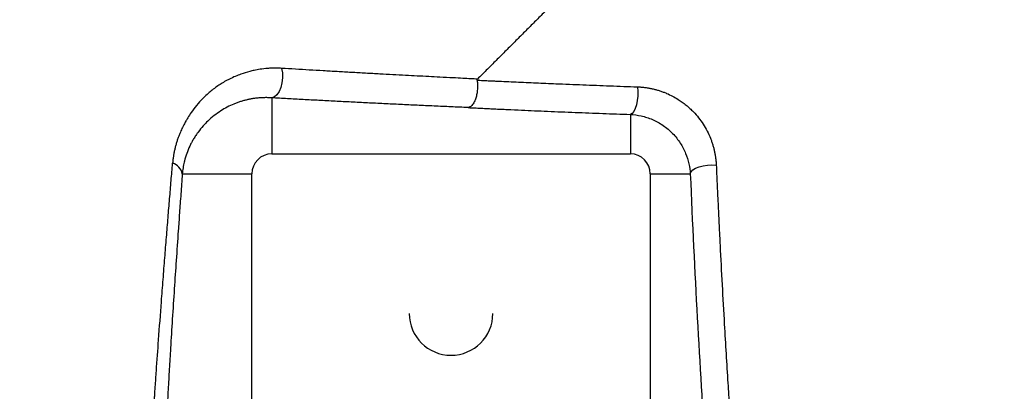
# Model space of a CAD drawing. Header units: inches. Extents: x -31 to 41.9, y -36.4 to 51.2.
# Tile 17 of 30: x -4.3 to 5.5, y 24.9 to 28.6. Entities that reach past the tile are written whole.
import ezdxf

# ---------------------------------------------------------------- set-up
doc = ezdxf.new("R2010")
doc.units = ezdxf.units.IN
doc.header["$MEASUREMENT"] = 0

msp = doc.modelspace()

# ---------------------------------------------------------------- linework, layer by layer
at = {"color": 7, "linetype": 'Continuous', "lineweight": 25}
for p, q in [((-1.7717, 27.8364), (-1.7717, 27.2835)), ((1.7717, 27.6728), (1.7717, 27.2835)), ((-1.7717, 27.2835), (1.7717, 27.2835)), ((-2.6557, 27.0866), (-1.9685, 27.0866)), ((-1.9685, 24.3307), (-1.9685, 27.0866)), ((1.9685, 27.0866), (1.9685, 24.3307)), ((1.9685, 27.0866), (2.364, 27.0866))]:
    msp.add_line(p, q, dxfattribs=at)
at = {"color": 7, "linetype": 'Continuous', "lineweight": 25, "flags": 128}
for points in [[(-1.675, 28.1278), (-1.667, 28.0822), (-1.6655, 28.0335), (-1.6706, 27.9848), (-1.682, 27.939), (-1.699, 27.8991), (-1.7206, 27.8674), (-1.7453, 27.8461), (-1.7717, 27.8364)], [(1.8418, 27.9453), (1.8452, 27.9008), (1.8446, 27.8545), (1.8399, 27.809), (1.8315, 27.7668), (1.8197, 27.7303), (1.8052, 27.7015), (1.7889, 27.6819), (1.7717, 27.6728)], [(2.364, 27.0866), (2.3724, 27.1062), (2.3903, 27.1247), (2.4169, 27.1414), (2.4507, 27.1552), (2.4901, 27.1656), (2.533, 27.172), (2.5773, 27.174), (2.6208, 27.1716)]]:
    msp.add_lwpolyline(points, dxfattribs=at)
at = {"color": 7, "linetype": 'Continuous', "lineweight": 25}
for centre, radius, start, end in [((-1.7717, 27.0866), 0.1969, 90, 180), ((1.7717, 27.0866), 0.1969, 0, 90), ((-2.7941, 27.0554), 0.1419, 12.70458, 72.5623), ((0, 25.7087), 0.4134, 180, 0)]:
    msp.add_arc(centre, radius, start, end, dxfattribs=at)
for points, knots in [([(-16.4502, 47.1961), (-16.4443, 47.1556), (-16.4326, 47.0747), (-16.4146, 46.9538), (-16.3963, 46.8336), (-16.3778, 46.7141), (-16.359, 46.5953), (-16.34, 46.4771), (-16.3207, 46.3596), (-16.3011, 46.2428), (-16.2813, 46.1268), (-16.2613, 46.0113), (-16.2411, 45.8966), (-16.2206, 45.7826), (-16.1999, 45.6692), (-16.179, 45.5566), (-16.1579, 45.4446), (-16.1366, 45.3333), (-16.1151, 45.2227), (-16.0934, 45.1128), (-16.0716, 45.0035), (-16.0495, 44.895), (-16.0273, 44.7871), (-16.0049, 44.68), (-15.9824, 44.5735), (-15.9597, 44.4677), (-15.9368, 44.3625), (-15.9138, 44.2581), (-15.8907, 44.1543), (-15.8674, 44.0513), (-15.844, 43.9489), (-15.8205, 43.8471), (-15.7968, 43.7461), (-15.7731, 43.6458), (-15.7492, 43.5461), (-15.7252, 43.4471), (-15.7011, 43.3488), (-15.677, 43.2511), (-15.6527, 43.1541), (-15.6283, 43.0578), (-15.6039, 42.9622), (-15.5793, 42.8673), (-15.5547, 42.773), (-15.5301, 42.6794), (-15.5053, 42.5864), (-15.4805, 42.4941), (-15.4557, 42.4025), (-15.4307, 42.3116), (-15.4058, 42.2212), (-15.3807, 42.1316), (-15.3557, 42.0426), (-15.3306, 41.9543), (-15.3055, 41.8666), (-15.2803, 41.7795), (-15.2551, 41.6931), (-15.2299, 41.6073), (-15.2047, 41.5222), (-15.1794, 41.4377), (-15.1542, 41.3538), (-15.1289, 41.2706), (-15.1036, 41.188), (-15.0783, 41.106), (-15.053, 41.0247), (-15.0278, 40.944), (-15.0025, 40.8639), (-14.9773, 40.7844), (-14.952, 40.7055), (-14.8999, 40.5437), (-14.8143, 40.2832), (-14.6876, 39.9088), (-14.5403, 39.4887), (-14.3124, 38.8624), (-14.0509, 38.1849), (-13.6017, 37.0911), (-13.0549, 35.8697), (-12.439, 34.6372), (-11.9696, 33.7615), (-11.6217, 33.1399), (-11.2787, 32.5516), (-10.942, 31.9954), (-10.5953, 31.444), (-10.2333, 30.8897), (-9.8518, 30.3241), (-9.463, 29.7659), (-9.067, 29.2149), (-8.6291, 28.6244), (-8.1472, 27.997), (-7.6191, 27.3352), (-7.0807, 26.6856), (-6.6582, 26.1947), (-6.3588, 25.8552), (-6.1865, 25.6621), (-6.0127, 25.4695), (-5.8374, 25.2774), (-5.6605, 25.0859), (-5.482, 24.8949), (-5.302, 24.7044), (-5.1204, 24.5144), (-4.9372, 24.325), (-4.7523, 24.136), (-4.5658, 23.9476), (-4.3778, 23.7597), (-4.2513, 23.6351), (-4.188, 23.5728)], [0, 0, 0, 0, 0.004533, 0.009042, 0.013529, 0.017991, 0.022431, 0.026846, 0.031239, 0.035608, 0.039953, 0.044275, 0.048573, 0.052848, 0.0571, 0.061328, 0.065532, 0.069713, 0.07387, 0.078004, 0.082115, 0.086202, 0.090265, 0.094305, 0.098321, 0.102314, 0.106283, 0.110229, 0.114151, 0.11805, 0.121926, 0.125778, 0.129606, 0.133412, 0.137193, 0.140952, 0.144687, 0.148398, 0.152087, 0.155752, 0.159394, 0.163012, 0.166608, 0.17018, 0.173729, 0.177254, 0.180757, 0.184237, 0.187694, 0.191128, 0.19454, 0.197929, 0.201295, 0.204638, 0.207959, 0.211258, 0.214534, 0.217788, 0.221019, 0.224229, 0.227416, 0.230581, 0.233724, 0.236845, 0.239944, 0.243021, 0.246077, 0.24911, 0.261838, 0.276427, 0.292859, 0.311115, 0.350197, 0.373234, 0.442006, 0.498261, 0.525709, 0.551983, 0.577104, 0.601087, 0.623947, 0.649201, 0.674367, 0.69946, 0.724493, 0.749477, 0.780833, 0.81206, 0.843183, 0.874223, 0.883748, 0.893296, 0.902867, 0.912462, 0.922082, 0.931727, 0.941397, 0.951094, 0.960818, 0.97057, 0.980351, 0.99016, 1, 1, 1, 1]), ([(17.8006, 45.5575), (17.7999, 45.5567), (17.7983, 45.5552), (17.7954, 45.5523), (17.792, 45.5489), (17.7879, 45.5448), (17.7831, 45.54), (17.7775, 45.5344), (17.771, 45.5279), (17.7634, 45.5203), (17.7548, 45.5117), (17.745, 45.5019), (17.7339, 45.4908), (17.7214, 45.4783), (17.7074, 45.4643), (17.6919, 45.4488), (17.6748, 45.4317), (17.6559, 45.4128), (17.6353, 45.3922), (17.6128, 45.3698), (17.5885, 45.3454), (17.5622, 45.3192), (17.5339, 45.2908), (17.5032, 45.2601), (17.4699, 45.2269), (17.388, 45.145), (17.241, 44.9979), (16.9998, 44.7568), (16.7187, 44.4757), (16.4703, 44.2274), (16.2467, 44.0038), (16.0686, 43.8258), (15.869, 43.6263), (15.6029, 43.3602), (15.2753, 43.0326), (14.7806, 42.5379), (14.1657, 41.9232), (13.3371, 41.0947), (12.3302, 40.088), (11.2888, 39.0468), (10.2799, 38.0381), (9.3667, 37.1251), (8.435, 36.1936), (7.8031, 35.5618), (7.482, 35.2408), (7.4727, 35.2315), (7.4627, 35.2214), (7.4519, 35.2106), (7.4403, 35.199), (7.4279, 35.1867), (7.4148, 35.1736), (7.401, 35.1597), (7.3864, 35.1451), (7.371, 35.1297), (7.3548, 35.1136), (7.3379, 35.0967), (7.3202, 35.079), (7.3018, 35.0606), (7.2826, 35.0414), (7.2627, 35.0214), (7.2419, 35.0007), (7.2205, 34.9792), (7.1982, 34.957), (7.1752, 34.934), (7.1514, 34.9102), (7.1269, 34.8857), (7.1016, 34.8604), (7.0756, 34.8344), (7.0487, 34.8076), (7.0212, 34.78), (6.9928, 34.7516), (6.9637, 34.7225), (6.9338, 34.6927), (6.9032, 34.6621), (6.8718, 34.6307), (6.8397, 34.5985), (6.8068, 34.5656), (6.7731, 34.5319), (6.7386, 34.4975), (6.7034, 34.4623), (6.6675, 34.4264), (6.6308, 34.3897), (6.5933, 34.3522), (6.5551, 34.314), (6.5161, 34.275), (6.4763, 34.2353), (6.4358, 34.1948), (6.3946, 34.1535), (6.3526, 34.1115), (6.3098, 34.0688), (6.2663, 34.0253), (6.2221, 33.981), (6.177, 33.936), (6.1313, 33.8903), (6.0848, 33.8438), (6.0375, 33.7965), (5.9895, 33.7485), (5.9408, 33.6998), (5.8913, 33.6503), (5.8411, 33.6001), (5.7902, 33.5492), (5.7385, 33.4975), (5.6861, 33.4451), (5.6329, 33.392), (5.579, 33.3381), (5.5244, 33.2835), (5.4691, 33.2282), (5.4131, 33.1722), (5.3563, 33.1155), (5.2989, 33.058), (5.2407, 32.9998), (5.1818, 32.941), (5.1222, 32.8814), (5.0619, 32.8211), (5.001, 32.7602), (4.9393, 32.6985), (4.877, 32.6362), (4.8139, 32.5731), (4.7502, 32.5094), (4.6858, 32.4451), (4.6208, 32.38), (4.5551, 32.3143), (4.4887, 32.248), (4.4217, 32.181), (4.354, 32.1133), (4.2857, 32.045), (4.2168, 31.9761), (4.1472, 31.9066), (4.077, 31.8364), (4.0062, 31.7656), (3.9348, 31.6942), (3.8628, 31.6222), (3.7902, 31.5496), (3.717, 31.4765), (3.6433, 31.4027), (3.569, 31.3284), (3.4941, 31.2535), (3.4186, 31.1781), (3.3427, 31.1022), (3.2662, 31.0257), (3.1891, 30.9486), (3.1116, 30.8711), (3.0335, 30.7931), (2.955, 30.7146), (2.876, 30.6356), (2.7965, 30.5561), (2.7166, 30.4762), (2.6362, 30.3958), (2.5553, 30.315), (2.4741, 30.2337), (2.3924, 30.1521), (2.3104, 30.0701), (2.2279, 29.9876), (2.1451, 29.9048), (2.062, 29.8217), (1.9784, 29.7382), (1.8946, 29.6544), (1.8104, 29.5702), (1.726, 29.4858), (1.6413, 29.4011), (1.5563, 29.3161), (1.471, 29.2309), (1.3855, 29.1454), (1.2998, 29.0597), (1.2139, 28.9738), (1.1279, 28.8878), (1.0416, 28.8015), (0.9552, 28.7152), (0.8687, 28.6287), (0.7821, 28.5421), (0.6954, 28.4554), (0.6086, 28.3686), (0.5218, 28.2818), (0.435, 28.195), (0.3481, 28.1081), (0.2905, 28.0505), (0.2616, 28.0217)], [0, 0, 0, 0, 0.002327, 0.00484, 0.007539, 0.010423, 0.013493, 0.016746, 0.020182, 0.023799, 0.027593, 0.031561, 0.035699, 0.040001, 0.044464, 0.04908, 0.053841, 0.058741, 0.063769, 0.068917, 0.074176, 0.079536, 0.085, 0.090624, 0.096413, 0.102368, 0.131306, 0.160223, 0.189123, 0.218004, 0.227473, 0.245284, 0.260553, 0.272584, 0.302899, 0.327194, 0.366357, 0.411153, 0.461572, 0.517608, 0.557354, 0.597087, 0.636811, 0.676527, 0.676885, 0.677276, 0.677698, 0.678153, 0.678639, 0.679157, 0.679708, 0.68029, 0.680904, 0.68155, 0.682228, 0.682938, 0.68368, 0.684453, 0.685259, 0.686097, 0.686966, 0.687868, 0.688801, 0.689767, 0.690764, 0.691793, 0.692854, 0.693947, 0.695072, 0.696229, 0.697418, 0.698639, 0.699892, 0.701176, 0.702493, 0.703841, 0.705222, 0.706634, 0.708078, 0.709555, 0.711063, 0.712603, 0.714175, 0.715779, 0.717415, 0.719082, 0.720782, 0.722514, 0.724277, 0.726073, 0.7279, 0.729759, 0.731651, 0.733574, 0.735529, 0.737516, 0.739535, 0.741586, 0.743669, 0.745783, 0.74793, 0.750109, 0.752319, 0.754562, 0.756836, 0.759142, 0.76148, 0.763851, 0.766253, 0.768687, 0.771153, 0.773651, 0.77618, 0.778742, 0.781336, 0.783961, 0.786619, 0.789308, 0.79203, 0.794783, 0.797568, 0.800385, 0.803235, 0.806116, 0.809029, 0.811974, 0.814951, 0.817959, 0.821, 0.824073, 0.827178, 0.830314, 0.833483, 0.836683, 0.839916, 0.84318, 0.846477, 0.849805, 0.853166, 0.856558, 0.859982, 0.863438, 0.866927, 0.870447, 0.873999, 0.877583, 0.881199, 0.884848, 0.888528, 0.89224, 0.895984, 0.89976, 0.903568, 0.907409, 0.911281, 0.915185, 0.919121, 0.923089, 0.92709, 0.931122, 0.935186, 0.939283, 0.943411, 0.947572, 0.951764, 0.955989, 0.960246, 0.964534, 0.968855, 0.973208, 0.977593, 0.98201, 0.98646, 0.990941, 0.995454, 1, 1, 1, 1]), ([(-1.675, 28.1278), (-1.6808, 28.1281), (-1.6942, 28.1289), (-1.7168, 28.1296), (-1.7445, 28.1299), (-1.7768, 28.1292), (-1.8255, 28.1266), (-1.8828, 28.1201), (-1.9413, 28.1094), (-2.0051, 28.0942), (-2.0674, 28.0748), (-2.1338, 28.0486), (-2.2039, 28.016), (-2.2849, 27.9696), (-2.3723, 27.9062), (-2.4496, 27.8362), (-2.5148, 27.764), (-2.564, 27.6984), (-2.5945, 27.6513), (-2.6106, 27.6246), (-2.6169, 27.6134), (-2.6234, 27.6022), (-2.6309, 27.5887), (-2.6418, 27.5682), (-2.6568, 27.5388), (-2.6727, 27.5042), (-2.6876, 27.4679), (-2.6996, 27.4357), (-2.7105, 27.4028), (-2.7203, 27.3692), (-2.729, 27.3349), (-2.7366, 27.3), (-2.7429, 27.2643), (-2.7481, 27.228), (-2.7504, 27.2032), (-2.7516, 27.1908)], [0, 0, 0, 0, 0.009376, 0.021697, 0.036899, 0.054904, 0.075619, 0.118946, 0.153985, 0.180185, 0.236279, 0.273318, 0.313536, 0.383014, 0.454043, 0.527046, 0.592629, 0.651601, 0.69422, 0.70723, 0.71513, 0.720311, 0.733609, 0.746571, 0.767282, 0.799939, 0.822204, 0.844488, 0.866759, 0.888989, 0.911178, 0.93335, 0.955528, 0.977736, 1, 1, 1, 1]), ([(0.2616, 28.0217), (0.2401, 28.0227), (0.1919, 28.0251), (0.1117, 28.0292), (0.009, 28.0343), (-0.1033, 28.04), (-0.2603, 28.0481), (-0.4585, 28.0585), (-0.6664, 28.0697), (-0.8445, 28.0795), (-0.9845, 28.0873), (-1.1239, 28.0952), (-1.2627, 28.1032), (-1.4008, 28.1113), (-1.5383, 28.1195), (-1.6295, 28.125), (-1.675, 28.1278)], [0, 0, 0, 0, 0.032351, 0.072706, 0.121082, 0.187592, 0.243249, 0.360057, 0.490899, 0.563573, 0.636258, 0.708958, 0.781678, 0.854421, 0.927194, 1, 1, 1, 1]), ([(0.2572, 28.0115), (0.2576, 28.0089), (0.2584, 28.0037), (0.2594, 27.9958), (0.2602, 27.9879), (0.2608, 27.98), (0.2613, 27.9722), (0.2616, 27.9645), (0.2618, 27.957), (0.2618, 27.9496), (0.2617, 27.9425), (0.2615, 27.9355), (0.2612, 27.9288), (0.2599, 27.9087), (0.2557, 27.8755), (0.2449, 27.8331), (0.2287, 27.7931), (0.2121, 27.7684), (0.1983, 27.755), (0.1907, 27.7491), (0.1832, 27.7448), (0.176, 27.7418), (0.1712, 27.7408), (0.1689, 27.7403)], [0, 0, 0, 0, 0.022819, 0.045375, 0.067617, 0.089497, 0.110964, 0.131973, 0.152479, 0.172439, 0.191815, 0.210569, 0.228666, 0.246076, 0.3738, 0.49969, 0.621101, 0.7826, 0.82955, 0.874822, 0.918345, 0.960077, 1, 1, 1, 1]), ([(0.2572, 28.0115), (0.2571, 28.012), (0.257, 28.013), (0.2571, 28.0145), (0.2574, 28.016), (0.2582, 28.0178), (0.2595, 28.0199), (0.2609, 28.0211), (0.2616, 28.0217)], [0, 0, 0, 0, 0.114741, 0.234255, 0.361804, 0.500081, 0.756356, 1, 1, 1, 1]), ([(0.2572, 28.0115), (0.2764, 28.0105), (0.3126, 28.0086), (0.3639, 28.0062), (0.4088, 28.0042), (0.4688, 28.0014), (0.5462, 27.9978), (0.6758, 27.9919), (0.8388, 27.9846), (1.0144, 27.9772), (1.169, 27.9708), (1.3024, 27.9655), (1.4364, 27.9602), (1.5709, 27.9551), (1.706, 27.9502), (1.7965, 27.9469), (1.8418, 27.9453)], [0, 0, 0, 0, 0.037584, 0.070949, 0.100102, 0.125048, 0.187573, 0.250002, 0.375074, 0.499833, 0.583362, 0.666802, 0.750168, 0.833479, 0.916753, 1, 1, 1, 1]), ([(1.8418, 27.9453), (1.8477, 27.9451), (1.8594, 27.9446), (1.8769, 27.9434), (1.8944, 27.9418), (1.9118, 27.9399), (1.9291, 27.9376), (1.9463, 27.9349), (1.9634, 27.9319), (1.9804, 27.9285), (1.9974, 27.9247), (2.0143, 27.9206), (2.031, 27.916), (2.0477, 27.9112), (2.0643, 27.9059), (2.0808, 27.9003), (2.0973, 27.8943), (2.1136, 27.8879), (2.1445, 27.8751), (2.1888, 27.8542), (2.2404, 27.8245), (2.2851, 27.7943), (2.3237, 27.7646), (2.3604, 27.7327), (2.4209, 27.6735), (2.4969, 27.5779), (2.5493, 27.4753), (2.5755, 27.4061), (2.5862, 27.3735), (2.5956, 27.3407), (2.6035, 27.3075), (2.61, 27.2739), (2.6151, 27.2401), (2.6188, 27.2059), (2.6201, 27.1831), (2.6208, 27.1716)], [0, 0, 0, 0, 0.015207, 0.030295, 0.045271, 0.060145, 0.074923, 0.089616, 0.104232, 0.118779, 0.133266, 0.147703, 0.162099, 0.176463, 0.190804, 0.205132, 0.219455, 0.233783, 0.248125, 0.300947, 0.352817, 0.391578, 0.430586, 0.469513, 0.508226, 0.633979, 0.762812, 0.791821, 0.820889, 0.85008, 0.879455, 0.909076, 0.939002, 0.969291, 1, 1, 1, 1]), ([(-1.7717, 27.8364), (-1.7769, 27.8368), (-1.7875, 27.8375), (-1.8033, 27.8381), (-1.8192, 27.8385), (-1.8352, 27.8385), (-1.8512, 27.8382), (-1.8674, 27.8377), (-1.8836, 27.8367), (-1.8999, 27.8355), (-1.9162, 27.8339), (-1.9326, 27.832), (-1.9491, 27.8298), (-1.9656, 27.8272), (-1.9821, 27.8242), (-1.9986, 27.8209), (-2.0152, 27.8173), (-2.0317, 27.8133), (-2.0483, 27.8089), (-2.0649, 27.8041), (-2.0815, 27.799), (-2.098, 27.7935), (-2.1145, 27.7876), (-2.131, 27.7814), (-2.164, 27.768), (-2.2134, 27.7449), (-2.2781, 27.7075), (-2.3428, 27.6615), (-2.4007, 27.6114), (-2.4534, 27.5568), (-2.49, 27.5117), (-2.5187, 27.4713), (-2.5387, 27.4404), (-2.5575, 27.4083), (-2.5806, 27.3643), (-2.6056, 27.3077), (-2.6253, 27.2482), (-2.6368, 27.2035), (-2.6432, 27.1743), (-2.6485, 27.1451), (-2.6527, 27.116), (-2.6547, 27.0963), (-2.6557, 27.0866)], [0, 0, 0, 0, 0.010137, 0.020425, 0.030864, 0.041458, 0.052206, 0.063111, 0.074174, 0.085397, 0.09678, 0.108326, 0.120035, 0.131908, 0.143947, 0.156154, 0.168528, 0.181071, 0.193784, 0.206668, 0.219724, 0.232953, 0.246356, 0.259934, 0.273687, 0.328933, 0.389151, 0.454404, 0.524752, 0.580766, 0.646514, 0.672298, 0.706508, 0.740016, 0.766144, 0.83032, 0.890277, 0.913257, 0.935717, 0.957659, 0.979086, 1, 1, 1, 1]), ([(0.1689, 27.7403), (0.1406, 27.7416), (0.0842, 27.744), (-0.0003, 27.7478), (-0.0844, 27.7516), (-0.1681, 27.7554), (-0.2515, 27.7592), (-0.3346, 27.763), (-0.4174, 27.7669), (-0.4997, 27.7708), (-0.5818, 27.7747), (-0.6635, 27.7787), (-0.7449, 27.7826), (-0.8259, 27.7866), (-0.9066, 27.7906), (-0.9869, 27.7947), (-1.0669, 27.7987), (-1.1466, 27.8028), (-1.2259, 27.8069), (-1.3049, 27.8111), (-1.3836, 27.8152), (-1.4619, 27.8194), (-1.5398, 27.8236), (-1.6174, 27.8279), (-1.6947, 27.8321), (-1.746, 27.835), (-1.7717, 27.8364)], [0, 0, 0, 0, 0.042511, 0.084943, 0.127296, 0.169572, 0.211771, 0.253893, 0.29594, 0.337913, 0.379812, 0.421638, 0.463391, 0.505074, 0.546685, 0.588228, 0.629701, 0.671106, 0.712444, 0.753716, 0.794922, 0.836063, 0.877141, 0.918156, 0.959109, 1, 1, 1, 1]), ([(0.1689, 27.7403), (0.1903, 27.7393), (0.2331, 27.7372), (0.2975, 27.734), (0.3622, 27.7309), (0.427, 27.7278), (0.4921, 27.7248), (0.582, 27.7207), (0.7353, 27.7137), (0.9129, 27.706), (1.0897, 27.6987), (1.2258, 27.6932), (1.3621, 27.6879), (1.4985, 27.6827), (1.6349, 27.6776), (1.7261, 27.6744), (1.7717, 27.6728)], [0, 0, 0, 0, 0.041407, 0.08282, 0.124242, 0.165673, 0.207114, 0.248567, 0.336897, 0.497901, 0.582463, 0.666669, 0.750521, 0.834025, 0.917183, 1, 1, 1, 1]), ([(1.7717, 27.6728), (1.8065, 27.6711), (1.8424, 27.6666), (1.916, 27.65), (1.9534, 27.638), (2.026, 27.6067), (2.0615, 27.5872), (2.1294, 27.5405), (2.1613, 27.5135), (2.2179, 27.455), (2.243, 27.4234), (2.2863, 27.3567), (2.3039, 27.3226), (2.3462, 27.22), (2.3603, 27.1504), (2.364, 27.0866)], [0, 0, 0, 0, 0.125, 0.125, 0.25, 0.25, 0.375, 0.375, 0.5, 0.5, 0.625, 0.625, 0.75, 0.75, 1, 1, 1, 1]), ([(-2.9334, 24.8271), (-2.9324, 24.8403), (-2.9305, 24.8667), (-2.9285, 24.9011), (-2.9258, 24.9405), (-2.9205, 25.019), (-2.9084, 25.1928), (-2.8881, 25.474), (-2.866, 25.7742), (-2.845, 26.0426), (-2.8285, 26.2549), (-2.8123, 26.4581), (-2.7966, 26.6524), (-2.7812, 26.8384), (-2.7662, 27.0172), (-2.7564, 27.1337), (-2.7516, 27.1908)], [0, 0, 0, 0, 0.015726, 0.031374, 0.040967, 0.062742, 0.12545, 0.250694, 0.40717, 0.500649, 0.591905, 0.679649, 0.763818, 0.845353, 0.924102, 1, 1, 1, 1]), ([(2.6208, 27.1716), (2.6218, 27.1476), (2.624, 27.0996), (2.6272, 27.0278), (2.6305, 26.9559), (2.6338, 26.8842), (2.6372, 26.8124), (2.6406, 26.7407), (2.644, 26.6691), (2.6475, 26.5975), (2.651, 26.526), (2.6546, 26.4545), (2.6636, 26.2754), (2.6786, 25.989), (2.6986, 25.632), (2.7176, 25.309), (2.7319, 25.0782), (2.7429, 24.9059), (2.7503, 24.7909), (2.7579, 24.676), (2.7657, 24.5612), (2.7709, 24.4852), (2.7736, 24.447)], [0, 0, 0, 0, 0.024968, 0.049982, 0.075043, 0.100154, 0.125313, 0.150523, 0.175782, 0.201091, 0.226452, 0.251865, 0.277332, 0.41798, 0.560908, 0.66915, 0.778229, 0.822107, 0.866222, 0.910574, 0.955167, 1, 1, 1, 1]), ([(-2.6557, 27.0866), (-2.6581, 27.0531), (-2.6629, 26.9871), (-2.67, 26.8893), (-2.6768, 26.7942), (-2.6834, 26.7017), (-2.6898, 26.612), (-2.7008, 26.4559), (-2.716, 26.237), (-2.7355, 25.9464), (-2.7542, 25.658), (-2.7685, 25.4268), (-2.7783, 25.2617), (-2.7843, 25.1591), (-2.7901, 25.0574), (-2.7957, 24.9566), (-2.8012, 24.8566), (-2.8047, 24.7899), (-2.8065, 24.7569)], [0, 0, 0, 0, 0.045086, 0.08886, 0.131323, 0.172476, 0.212318, 0.250851, 0.37978, 0.501079, 0.629776, 0.750677, 0.793789, 0.836272, 0.878131, 0.919369, 0.95999, 1, 1, 1, 1])]:
    msp.add_open_spline(points, degree=3, knots=knots, dxfattribs=at)
msp.add_open_spline([(2.364, 27.0866), (2.4061, 26.111), (2.456, 25.1914), (2.514, 24.3307)], degree=3, dxfattribs=at)

doc.saveas('drawing.dxf')
